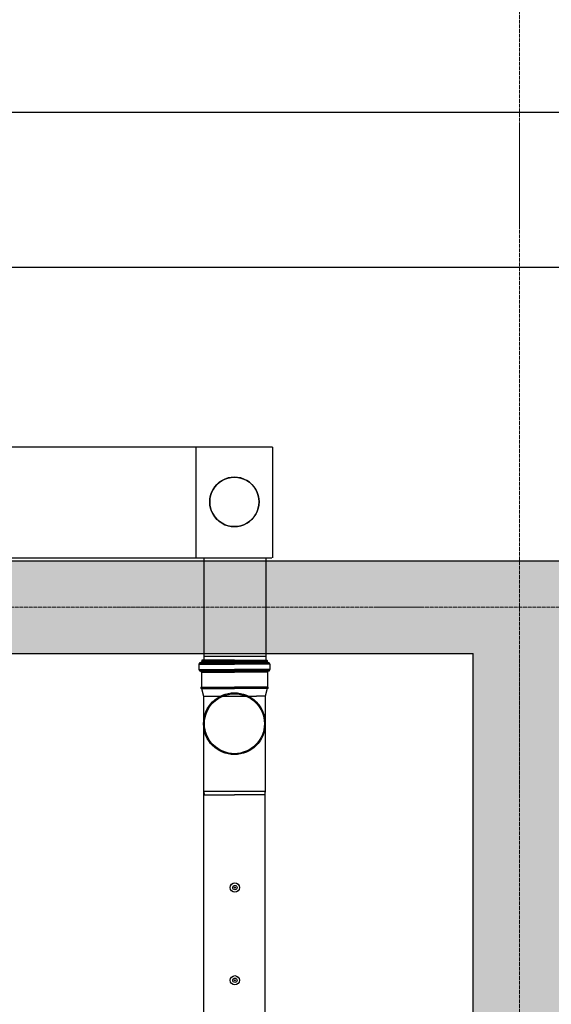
# Model space of a CAD drawing. Header units: millimetres. Extents: x -374129 to 1163271, y -112652 to 695637.
# Tile 72 of 230: x 23921 to 25643, y -35126 to -31939. Entities that reach past the tile are written whole.
import ezdxf

# ---------------------------------------------------------------- set-up
doc = ezdxf.new("R2010")
doc.units = ezdxf.units.MM
doc.linetypes.add('ACAD_ISO04W100', pattern=[30, 24, -3, 0, -3])
for name, color, linetype in [('KRT_kreskowanie', 252, 'Continuous'), ('KRT_sciany', 2, 'Continuous'), ('KRT_technologia', 30, 'Continuous')]:
    doc.layers.add(name, color=color, linetype=linetype)
doc.layers.add('KRT_osie', color=55, linetype='ACAD_ISO04W100', lineweight=18)

# ---------------------------------------------------------------- blocks, each defined once
blk = doc.blocks.new('IS_KAO_trójnik_200_góra')
at = {"layer": 'KRT_technologia', "linetype": 'Continuous', "transparency": 33554687}
for p, q in [((34903.02, 13525.22), (34900.61, 13524.58)), ((34903.02, 13525.22), (34901.38, 13524.78)), ((34903.07, 13525.27), (34903.12, 13525.45)), ((34903.14, 13525.32), (34903.14, 13514.58)), ((34903.29, 13525.51), (34903.19, 13525.51)), ((34903.34, 13525.32), (34903.34, 13514.58)), ((34903.41, 13525.29), (34903.36, 13525.45)), ((34908.29, 13525.23), (34903.48, 13525.23)), ((34908.29, 13525.23), (34908.29, 13514.58)), ((34908.83, 13525.74), (34908.83, 13514.58)), ((34910.88, 13526.05), (34909.2, 13526.05)), ((34909.2, 13526.05), (34909.2, 13514.58)), ((34910.88, 13526.05), (34910.88, 13514.58)), ((34911.25, 13525.74), (34911.25, 13514.58)), ((34911.43, 13525.55), (34911.43, 13525.47)), ((34869.72, 13524.58), (34868.63, 13524.29)), ((34868.63, 13524.29), (34868.63, 13514.58)), ((34897.28, 13524.58), (34869.72, 13524.58)), ((34869.72, 13504.58), (34869.72, 13524.58)), ((34900.61, 13524.58), (34897.28, 13524.58)), ((34900.61, 13524.58), (34900.61, 13507.41)), ((34903.05, 13525.07), (34903.05, 13514.58)), ((34903.43, 13525.08), (34903.43, 13514.58)), ((34908.54, 13525.16), (34908.54, 13514.58)), ((34911.55, 13525.07), (34911.55, 13514.58)), ((34912.15, 13525.14), (34911.79, 13525.14)), ((34911.79, 13525.14), (34911.79, 13514.58)), ((34912.15, 13525.07), (34912.15, 13514.58)), ((34912.22, 13514.58), (34912.22, 13525.07)), ((34868.63, 13504.87), (34868.63, 13514.58)), ((34903.05, 13504.09), (34903.05, 13514.58)), ((34903.14, 13503.84), (34903.14, 13514.58)), ((34903.34, 13503.84), (34903.34, 13514.58)), ((34903.43, 13504.08), (34903.43, 13514.58)), ((34908.29, 13503.92), (34908.29, 13514.58)), ((34908.54, 13504), (34908.54, 13514.58)), ((34908.83, 13503.42), (34908.83, 13514.58)), ((34909.2, 13503.11), (34909.2, 13514.58)), ((34910.88, 13503.11), (34910.88, 13514.58)), ((34911.25, 13503.42), (34911.25, 13514.58)), ((34911.55, 13504.09), (34911.55, 13514.58)), ((34911.79, 13504.01), (34911.79, 13514.58)), ((34912.15, 13504.09), (34912.15, 13514.58)), ((34912.22, 13514.58), (34912.22, 13504.09)), ((34900.61, 13504.58), (34900.61, 13507.41)), ((34869.72, 13504.58), (34868.63, 13504.87)), ((34897.28, 13504.58), (34869.72, 13504.58)), ((34900.61, 13504.58), (34897.28, 13504.58)), ((34903.02, 13503.93), (34900.61, 13504.58)), ((34903.07, 13503.88), (34903.12, 13503.7)), ((34903.29, 13503.65), (34903.19, 13503.65)), ((34903.41, 13503.87), (34903.36, 13503.7)), ((34908.29, 13503.92), (34903.48, 13503.92)), ((34910.88, 13503.11), (34909.2, 13503.11)), ((34911.43, 13503.6), (34911.43, 13503.68)), ((34912.15, 13504.01), (34911.79, 13504.01))]:
    blk.add_line(p, q, dxfattribs=at)
at = {"layer": 'KRT_technologia'}
for radius in [10, 9.7]:
    blk.add_circle((34891.65, 13514.58), radius, dxfattribs=at)
at = {"layer": 'KRT_technologia', "linetype": 'Continuous', "transparency": 33554687}
for centre, radius, start, end in [((34903, 13525.29), 0.0727, 285, 345), ((34903.19, 13525.43), 0.0727, 90, 165), ((34903.29, 13525.43), 0.0727, 15, 90), ((34903.48, 13525.31), 0.0727, 195, 270), ((34908.29, 13525.6), 0.364, 270, 354.2608), ((34909.2, 13525.51), 0.545, 90, 174.2608), ((34910.88, 13525.51), 0.545, 5, 90), ((34911.79, 13525.51), 0.364, 185, 270), ((34912.15, 13525.07), 0.0727, 0, 90), ((34903, 13503.86), 0.0727, 15, 75), ((34903.19, 13503.72), 0.0727, 195, 270), ((34903.29, 13503.72), 0.0727, 270, 345), ((34903.48, 13503.85), 0.0727, 90, 165), ((34908.29, 13503.56), 0.364, 5.7392, 90), ((34909.2, 13503.65), 0.545, 185.7392, 270), ((34910.88, 13503.65), 0.545, 270, 355), ((34911.79, 13503.65), 0.364, 90, 175), ((34912.15, 13504.09), 0.0727, 270, 0)]:
    blk.add_arc(centre, radius, start, end, dxfattribs=at)
blk = doc.blocks.new('sys napowietrzania')
at = {"layer": 'KRT_technologia', "linetype": 'ByBlock', "lineweight": -2}
for p, q in [((29262.9, -151.76, 904.27), (23877.12, -151.76, 904.27)), ((23877.12, -651.76, 904.27), (29262.9, -651.76, 904.27)), ((25759.9, -1234.26, -2050), (24066.18, -1234.26, -2050)), ((23534.98, -1592.96, -1731.62), (25758.21, -1592.96, -1785.14)), ((25536.59, -1911.66, -2865.41), (25736.59, -1911.66, -2865.41))]:
    blk.add_line(p, q, dxfattribs=at)
at = {"layer": 'KRT_technologia', "linetype": 'Continuous', "lineweight": -2, "extrusion": (3.06162e-16, -1, 1.04899e-15)}
blk.add_line((25513.21, -1592.96, -1785.14), (25513.21, -1234.26, -1785.14), dxfattribs=at)
at = {"layer": 'KRT_technologia', "linetype": 'ByBlock', "lineweight": -2, "extrusion": (1.22465e-16, -2.46519e-32, -1)}
blk.add_line((25759.9, -1234.26, -2050), (25759.9, -1592.96, -2050), dxfattribs=at)
at = {"layer": 'KRT_technologia'}
for p, q in [((25537.75, -1592.96, -2148.59), (25537.75, -1924.16, -4291.09)), ((25737.75, -1592.96, -2148.59), (25737.75, -1924.16, -4291.09))]:
    blk.add_line(p, q, dxfattribs=at)
at = {"layer": 'KRT_technologia', "linetype": 'Continuous', "transparency": 33554687, "elevation": -2865.41}
blk.add_lwpolyline([(25736.59, -12485.01), (25736.59, -10582.71), (25736.59, -2349.21), (25536.59, -2349.21), (25536.59, -10582.71), (25536.59, -12485.01), (25636.59, -12485.01), (25736.59, -12485.01), (25733.43, -12495.38), (25636.59, -12495.38), (25539.76, -12495.38), (25536.59, -12485.01)], dxfattribs=at)
at = {"layer": 'KRT_technologia'}
for centre, radius in [((25637.94, -2660.34, -2865.41), 15), ((25637.94, -2660.34, -2865.41), 7), ((25637.94, -2660.34, -2865.41), 1.5), ((25637.94, -2960.34, -2865.41), 15), ((25637.94, -2960.34, -2865.41), 7), ((25637.94, -2960.34, -2865.41), 1.5)]:
    blk.add_circle(centre, radius, dxfattribs=at)
at = {"layer": 'KRT_technologia', "linetype": 'Continuous', "lineweight": -3}
for centre, major_axis in [((25636.51, -1411.89, -2202.79), (80, 0)), ((25636.51, -1411.89, -1520.29), (80, 0)), ((25636.51, -1411.89, -2202.79), (-80, 0)), ((25636.51, -1411.89, -1520.29), (-80, 0))]:
    blk.add_ellipse(centre, major_axis=major_axis, ratio=1, start_param=0, end_param=3.1415927, dxfattribs=at)
at = {"layer": 'KRT_technologia', "linetype": 'Continuous', "lineweight": -3, "extrusion": (-4.39993e-13, 1.46617e-13, -1)}
for major_axis in [(0, -80), (0, 80)]:
    blk.add_ellipse((25636.51, -1411.89, -2865.41), major_axis=major_axis, ratio=1, start_param=0, end_param=3.1415927, dxfattribs=at)
at = {"layer": 'KRT_technologia', "xscale": 10, "yscale": 10, "zscale": 10, "rotation": 90}
blk.add_blockref('IS_KAO_trójnik_200_góra', (160782.37, -351046.37, -2865.41), dxfattribs=at)

msp = doc.modelspace()

# ---------------------------------------------------------------- hatches: boundary and pattern name
at = {"layer": 'KRT_kreskowanie'}
h = msp.add_hatch(dxfattribs=at)
h.set_pattern_fill('ANSI33', color=256, scale=20, style=0)
h.set_pattern_definition([(45, (-1e-05, 3009.36), (-89.80256, 89.80256), []), (45, (89.8, 3009.36), (-89.80256, 89.80256), [63.5, -31.75])])
h.paths.add_polyline_path([(38290, -33690.64), (19090, -33690.64), (19090, -46990.64), (19390, -46990.64), (19390, -33990.64), (25390, -33990.64), (25390, -46990.64), (25690, -46990.64), (25690, -33990.64), (31690, -33990.64), (31690, -46990.64), (31990, -46990.64), (31990, -33990.64), (37990, -33990.64), (37990, -46990.64), (38290, -46990.64)])
h.paths.add_polyline_path([(51230, -33990.64), (57230, -33990.64), (57230, -46990.64), (57530, -46990.64), (57530, -33690.64), (38330, -33690.64), (38330, -46990.64), (38630, -46990.64), (38630, -33990.64), (44630, -33990.64), (44630, -46990.64), (44930, -46990.64), (44930, -33990.64), (50930, -33990.64), (50930, -46990.64), (51230, -46990.64)])
h.paths.add_polyline_path([(70470, -33690.64), (57570, -33690.64), (57570, -46990.64), (57870, -46990.64), (57870, -33990.64), (63870, -33990.64), (63870, -46990.64), (64170, -46990.64), (64170, -33990.64), (70170, -33990.64), (70170, -46990.64), (70470, -46990.64)])

# ---------------------------------------------------------------- linework, layer by layer
at = {"layer": 'KRT_osie', "ltscale": 0.5}
for p, q in [((25540, -27801.99), (25540, -48285.63)), ((-5554.82, -33840.64), (73659.31, -33840.64))]:
    msp.add_line(p, q, dxfattribs=at)
at = {"layer": 'KRT_sciany'}
for p, q in [((19090, -33690.64), (38290, -33690.64)), ((19390, -33990.64), (25390, -33990.64)), ((25390, -46990.64), (25390, -33990.64))]:
    msp.add_line(p, q, dxfattribs=at)

# ---------------------------------------------------------------- block references
msp.add_blockref('sys napowietrzania', (-1019.98, -32087.66, 3070))

doc.saveas('drawing.dxf')
